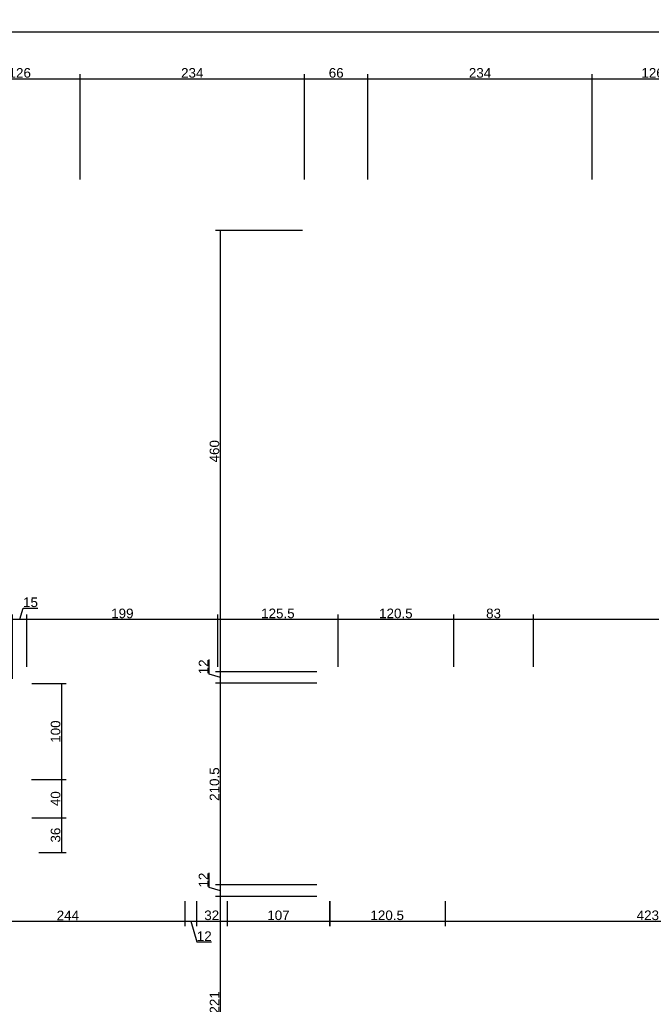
# Model space of a CAD drawing. Header units: millimetres. Extents: x 126553 to 403692, y -95821 to 38049.
# Tile 117 of 256: x 168386 to 169045, y -8161 to -7134. Entities that reach past the tile are written whole.
import ezdxf

# ---------------------------------------------------------------- set-up
doc = ezdxf.new("R2010")
doc.units = ezdxf.units.MM
doc.layers.add('11_wymiary', color=55, linetype='Continuous')
doc.layers.add('11_wymiary @ 50', color=55, linetype='Continuous')
doc.styles.add('11_RJ', font='arial.ttf')
doc.dimstyles.new('11_RJ (cc)', dxfattribs={"dimtxt": 0.2, "dimasz": 0.001, "dimexe": 0.1, "dimexo": 0.1, "dimgap": 0.02, "dimtad": 1, "dimdec": 1, "dimrnd": 0.5, "dimzin": 12, "dimdsep": 46, "dimtxsty": '11_RJ', "dimblk": 'OBLIQUE', "dimcen": 0, "dimdle": 0.01, "dimclrd": 256, "dimclre": 256, "dimclrt": 2, "dimazin": 3, "dimtfac": 1, "dimtdec": 1, "dimtofl": 0, "dimtmove": 0, "dimatfit": 3, "dimldrblk": 'DOT', "dimfxl": 1, "dimtolj": 1, "dimtzin": 13, "dimarcsym": 0})

# ---------------------------------------------------------------- blocks, each defined once
blk = doc.blocks.new('_Oblique')
at = {"color": 0, "linetype": 'ByBlock', "lineweight": -2}
blk.add_line((-0.5, -0.5), (0.5, 0.5), dxfattribs=at)
blk = doc.blocks.new('*D733')
at = {"layer": '11_wymiary', "lineweight": -2, "transparency": 16777216}
for p, q in [((168314.5, -8053.7), (168314.5, -8079.5)), ((168558.7, -8053.7), (168558.7, -8079.5)), ((168314, -8074.5), (168559.2, -8074.5))]:
    blk.add_line(p, q, dxfattribs=at)
at = {"layer": 'Defpoints', "color": 0, "transparency": 16777216}
for p in [(168314.5, -8048.7), (168558.7, -8048.7), (168558.7, -8074.5)]:
    blk.add_point(p, dxfattribs=at)
at = {"layer": '11_wymiary', "lineweight": -2, "transparency": 16777216, "xscale": 0.05, "yscale": 0.05, "zscale": 0.05, "rotation": 180}
blk.add_blockref('_Oblique', (168314.5, -8074.5), dxfattribs=at)
at = {"layer": '11_wymiary', "lineweight": -2, "transparency": 16777216, "xscale": 0.05, "yscale": 0.05, "zscale": 0.05}
blk.add_blockref('_Oblique', (168558.7, -8074.5), dxfattribs=at)
at = {"layer": '11_wymiary', "color": 2, "transparency": 16777216, "insert": (168436.6, -8068.5), "char_height": 10, "attachment_point": 5, "style": '11_RJ'}
blk.add_mtext('\\A1;244', dxfattribs=at)
blk = doc.blocks.new('_Dot')
at = {"color": 0, "linetype": 'ByBlock', "lineweight": -2}
blk.add_line((-0.5, 0), (-1, 0), dxfattribs=at)
at = {"color": 0, "linetype": 'ByBlock', "const_width": 0.5}
blk.add_lwpolyline([(-0.25, 0, 1), (0.25, 0, 1)], format="xyb", close=True, dxfattribs=at)
blk = doc.blocks.new('*D734')
at = {"layer": '11_wymiary', "lineweight": -2, "transparency": 16777216}
for p, q in [((168558.7, -8053.7), (168558.7, -8079.5)), ((168570.7, -8053.7), (168570.7, -8079.5)), ((168558.2, -8074.5), (168571.2, -8074.5)), ((168564.7, -8074.5), (168571.1, -8096.1)), ((168571.1, -8096.1), (168586.4, -8096.1))]:
    blk.add_line(p, q, dxfattribs=at)
at = {"layer": 'Defpoints', "color": 0, "transparency": 16777216}
for p in [(168558.7, -8048.7), (168570.7, -8048.7), (168570.7, -8074.5)]:
    blk.add_point(p, dxfattribs=at)
at = {"layer": '11_wymiary', "lineweight": -2, "transparency": 16777216, "xscale": 0.05, "yscale": 0.05, "zscale": 0.05, "rotation": 180}
blk.add_blockref('_Oblique', (168558.7, -8074.5), dxfattribs=at)
at = {"layer": '11_wymiary', "lineweight": -2, "transparency": 16777216, "xscale": 0.05, "yscale": 0.05, "zscale": 0.05}
blk.add_blockref('_Oblique', (168570.7, -8074.5), dxfattribs=at)
at = {"layer": '11_wymiary', "color": 2, "transparency": 16777216, "insert": (168578.8, -8090.1), "char_height": 10, "attachment_point": 5, "style": '11_RJ'}
blk.add_mtext('\\A1;12', dxfattribs=at)
blk = doc.blocks.new('*D735')
at = {"layer": '11_wymiary', "lineweight": -2, "transparency": 16777216}
for p, q in [((168570.7, -8053.7), (168570.7, -8079.5)), ((168602.6, -8053.7), (168602.6, -8079.5)), ((168570.2, -8074.5), (168603.1, -8074.5))]:
    blk.add_line(p, q, dxfattribs=at)
at = {"layer": 'Defpoints', "color": 0, "transparency": 16777216}
for p in [(168570.7, -8048.7), (168602.6, -8048.7), (168602.6, -8074.5)]:
    blk.add_point(p, dxfattribs=at)
at = {"layer": '11_wymiary', "lineweight": -2, "transparency": 16777216, "xscale": 0.05, "yscale": 0.05, "zscale": 0.05, "rotation": 180}
blk.add_blockref('_Oblique', (168570.7, -8074.5), dxfattribs=at)
at = {"layer": '11_wymiary', "lineweight": -2, "transparency": 16777216, "xscale": 0.05, "yscale": 0.05, "zscale": 0.05}
blk.add_blockref('_Oblique', (168602.6, -8074.5), dxfattribs=at)
at = {"layer": '11_wymiary', "color": 2, "transparency": 16777216, "insert": (168586.6, -8068.4), "char_height": 10, "attachment_point": 5, "style": '11_RJ'}
blk.add_mtext('\\A1;32', dxfattribs=at)
blk = doc.blocks.new('*D736')
at = {"layer": '11_wymiary', "lineweight": -2, "transparency": 16777216}
for p, q in [((168602.6, -8053.7), (168602.6, -8079.5)), ((168709.9, -8053.7), (168709.9, -8079.5)), ((168602.1, -8074.5), (168710.4, -8074.5))]:
    blk.add_line(p, q, dxfattribs=at)
at = {"layer": 'Defpoints', "color": 0, "transparency": 16777216}
for p in [(168602.6, -8048.7), (168709.9, -8048.7), (168709.9, -8074.5)]:
    blk.add_point(p, dxfattribs=at)
at = {"layer": '11_wymiary', "lineweight": -2, "transparency": 16777216, "xscale": 0.05, "yscale": 0.05, "zscale": 0.05, "rotation": 180}
blk.add_blockref('_Oblique', (168602.6, -8074.5), dxfattribs=at)
at = {"layer": '11_wymiary', "lineweight": -2, "transparency": 16777216, "xscale": 0.05, "yscale": 0.05, "zscale": 0.05}
blk.add_blockref('_Oblique', (168709.9, -8074.5), dxfattribs=at)
at = {"layer": '11_wymiary', "color": 2, "transparency": 16777216, "insert": (168656.2, -8068.4), "char_height": 10, "attachment_point": 5, "style": '11_RJ'}
blk.add_mtext('\\A1;107', dxfattribs=at)
blk = doc.blocks.new('*D737')
at = {"layer": '11_wymiary', "lineweight": -2, "transparency": 16777216}
for p, q in [((168829.9, -8053.7), (168829.9, -8079.5)), ((169252.9, -8053.7), (169252.9, -8079.5)), ((168829.4, -8074.5), (169253.4, -8074.5))]:
    blk.add_line(p, q, dxfattribs=at)
at = {"layer": 'Defpoints', "color": 0, "transparency": 16777216}
for p in [(168829.9, -8048.7), (169252.9, -8048.7), (169252.9, -8074.5)]:
    blk.add_point(p, dxfattribs=at)
at = {"layer": '11_wymiary', "lineweight": -2, "transparency": 16777216, "xscale": 0.05, "yscale": 0.05, "zscale": 0.05, "rotation": 180}
blk.add_blockref('_Oblique', (168829.9, -8074.5), dxfattribs=at)
at = {"layer": '11_wymiary', "lineweight": -2, "transparency": 16777216, "xscale": 0.05, "yscale": 0.05, "zscale": 0.05}
blk.add_blockref('_Oblique', (169252.9, -8074.5), dxfattribs=at)
at = {"layer": '11_wymiary', "color": 2, "transparency": 16777216, "insert": (169041.4, -8068.4), "char_height": 10, "attachment_point": 5, "style": '11_RJ'}
blk.add_mtext('\\A1;423', dxfattribs=at)
blk = doc.blocks.new('*D30')
at = {"layer": '11_wymiary', "lineweight": -2, "transparency": 16777216}
for p, q in [((168386.4, -7759.6), (168389.8, -7748)), ((168389.8, -7748), (168405.3, -7748)), ((168378.4, -7759.6), (168394.4, -7759.6)), ((168378.9, -7821.7), (168378.9, -7754.6)), ((168393.9, -7809.3), (168393.9, -7754.6))]:
    blk.add_line(p, q, dxfattribs=at)
at = {"layer": 'Defpoints', "color": 0, "transparency": 16777216}
for p in [(168393.9, -7759.6), (168393.9, -7814.3), (168378.9, -7826.7)]:
    blk.add_point(p, dxfattribs=at)
at = {"layer": '11_wymiary', "lineweight": -2, "transparency": 16777216, "xscale": 0.05, "yscale": 0.05, "zscale": 0.05, "rotation": 180}
blk.add_blockref('_Oblique', (168378.9, -7759.6), dxfattribs=at)
at = {"layer": '11_wymiary', "lineweight": -2, "transparency": 16777216, "xscale": 0.05, "yscale": 0.05, "zscale": 0.05}
blk.add_blockref('_Oblique', (168393.9, -7759.6), dxfattribs=at)
at = {"layer": '11_wymiary', "color": 2, "transparency": 16777216, "insert": (168397.6, -7741.9), "char_height": 10, "attachment_point": 5, "style": '11_RJ'}
blk.add_mtext('\\A1;15', dxfattribs=at)
blk = doc.blocks.new('*D31')
at = {"layer": '11_wymiary', "lineweight": -2, "transparency": 16777216}
for p, q in [((168393.4, -7759.6), (168593.4, -7759.6)), ((168393.9, -7809.3), (168393.9, -7754.6)), ((168592.9, -7809.3), (168592.9, -7754.6))]:
    blk.add_line(p, q, dxfattribs=at)
at = {"layer": 'Defpoints', "color": 0, "transparency": 16777216}
for p in [(168592.9, -7759.6), (168393.9, -7814.3), (168592.9, -7814.3)]:
    blk.add_point(p, dxfattribs=at)
at = {"layer": '11_wymiary', "lineweight": -2, "transparency": 16777216, "xscale": 0.05, "yscale": 0.05, "zscale": 0.05, "rotation": 180}
blk.add_blockref('_Oblique', (168393.9, -7759.6), dxfattribs=at)
at = {"layer": '11_wymiary', "lineweight": -2, "transparency": 16777216, "xscale": 0.05, "yscale": 0.05, "zscale": 0.05}
blk.add_blockref('_Oblique', (168592.9, -7759.6), dxfattribs=at)
at = {"layer": '11_wymiary', "color": 2, "transparency": 16777216, "insert": (168493.4, -7753.5), "char_height": 10, "attachment_point": 5, "style": '11_RJ'}
blk.add_mtext('\\A1;199', dxfattribs=at)
blk = doc.blocks.new('*D32')
at = {"layer": '11_wymiary', "lineweight": -2, "transparency": 16777216}
for p, q in [((168592.4, -7759.6), (168718.8, -7759.6)), ((168592.9, -7809.3), (168592.9, -7754.6)), ((168718.3, -7809.3), (168718.3, -7754.6))]:
    blk.add_line(p, q, dxfattribs=at)
at = {"layer": 'Defpoints', "color": 0, "transparency": 16777216}
for p in [(168718.3, -7759.6), (168592.9, -7814.3), (168718.3, -7814.3)]:
    blk.add_point(p, dxfattribs=at)
at = {"layer": '11_wymiary', "lineweight": -2, "transparency": 16777216, "xscale": 0.05, "yscale": 0.05, "zscale": 0.05, "rotation": 180}
blk.add_blockref('_Oblique', (168592.9, -7759.6), dxfattribs=at)
at = {"layer": '11_wymiary', "lineweight": -2, "transparency": 16777216, "xscale": 0.05, "yscale": 0.05, "zscale": 0.05}
blk.add_blockref('_Oblique', (168718.3, -7759.6), dxfattribs=at)
at = {"layer": '11_wymiary', "color": 2, "transparency": 16777216, "insert": (168655.6, -7753.5), "char_height": 10, "attachment_point": 5, "style": '11_RJ'}
blk.add_mtext('\\A1;125.5', dxfattribs=at)
blk = doc.blocks.new('*D33')
at = {"layer": '11_wymiary', "lineweight": -2, "transparency": 16777216}
for p, q in [((168921.6, -7759.6), (169249.4, -7759.6)), ((168922.1, -7809.3), (168922.1, -7754.6)), ((169248.9, -7809.3), (169248.9, -7754.6))]:
    blk.add_line(p, q, dxfattribs=at)
at = {"layer": 'Defpoints', "color": 0, "transparency": 16777216}
for p in [(169248.9, -7759.6), (168922.1, -7814.3), (169248.9, -7814.3)]:
    blk.add_point(p, dxfattribs=at)
at = {"layer": '11_wymiary', "lineweight": -2, "transparency": 16777216, "xscale": 0.05, "yscale": 0.05, "zscale": 0.05, "rotation": 180}
blk.add_blockref('_Oblique', (168922.1, -7759.6), dxfattribs=at)
at = {"layer": '11_wymiary', "lineweight": -2, "transparency": 16777216, "xscale": 0.05, "yscale": 0.05, "zscale": 0.05}
blk.add_blockref('_Oblique', (169248.9, -7759.6), dxfattribs=at)
at = {"layer": '11_wymiary', "color": 2, "transparency": 16777216, "insert": (169085.5, -7753.5), "char_height": 10, "attachment_point": 5, "style": '11_RJ'}
blk.add_mtext('\\A1;327', dxfattribs=at)
blk = doc.blocks.new('*D518')
at = {"layer": '11_wymiary', "lineweight": -2, "transparency": 16777216}
for p, q in [((168398.9, -7826.7), (168434.9, -7826.7)), ((168429.9, -7826.2), (168429.9, -7927.2)), ((168398.8, -7926.7), (168434.9, -7926.7))]:
    blk.add_line(p, q, dxfattribs=at)
at = {"layer": 'Defpoints', "color": 0, "transparency": 16777216}
for p in [(168393.9, -7826.7), (168393.8, -7926.7), (168429.9, -7926.7)]:
    blk.add_point(p, dxfattribs=at)
at = {"layer": '11_wymiary', "lineweight": -2, "transparency": 16777216, "xscale": 0.05, "yscale": 0.05, "zscale": 0.05}
for p, rotation in [((168429.9, -7826.7), 90), ((168429.9, -7926.7), 270)]:
    blk.add_blockref('_Oblique', p, dxfattribs=dict(at, rotation=rotation))
at = {"layer": '11_wymiary', "color": 2, "transparency": 16777216, "insert": (168423.8, -7876.7), "char_height": 10, "attachment_point": 5, "rotation": 90, "style": '11_RJ'}
blk.add_mtext('\\A1;100', dxfattribs=at)
blk = doc.blocks.new('*D519')
at = {"layer": '11_wymiary', "lineweight": -2, "transparency": 16777216}
for p, q in [((168398.8, -7926.7), (168434.9, -7926.7)), ((168429.9, -7926.2), (168429.9, -7967.2)), ((168398.9, -7966.7), (168434.9, -7966.7))]:
    blk.add_line(p, q, dxfattribs=at)
at = {"layer": 'Defpoints', "color": 0, "transparency": 16777216}
for p in [(168393.8, -7926.7), (168393.9, -7966.7), (168429.9, -7966.7)]:
    blk.add_point(p, dxfattribs=at)
at = {"layer": '11_wymiary', "lineweight": -2, "transparency": 16777216, "xscale": 0.05, "yscale": 0.05, "zscale": 0.05}
for p, rotation in [((168429.9, -7926.7), 90), ((168429.9, -7966.7), 270)]:
    blk.add_blockref('_Oblique', p, dxfattribs=dict(at, rotation=rotation))
at = {"layer": '11_wymiary', "color": 2, "transparency": 16777216, "insert": (168423.8, -7946.7), "char_height": 10, "attachment_point": 5, "rotation": 90, "style": '11_RJ'}
blk.add_mtext('\\A1;40', dxfattribs=at)
blk = doc.blocks.new('*D520')
at = {"layer": '11_wymiary', "lineweight": -2, "transparency": 16777216}
for p, q in [((168398.9, -7966.7), (168434.9, -7966.7)), ((168429.9, -7966.2), (168429.9, -8003.2)), ((168406.4, -8002.7), (168434.9, -8002.7))]:
    blk.add_line(p, q, dxfattribs=at)
at = {"layer": 'Defpoints', "color": 0, "transparency": 16777216}
for p in [(168393.9, -7966.7), (168401.4, -8002.7), (168429.9, -8002.7)]:
    blk.add_point(p, dxfattribs=at)
at = {"layer": '11_wymiary', "lineweight": -2, "transparency": 16777216, "xscale": 0.05, "yscale": 0.05, "zscale": 0.05}
for p, rotation in [((168429.9, -7966.7), 90), ((168429.9, -8002.7), 270)]:
    blk.add_blockref('_Oblique', p, dxfattribs=dict(at, rotation=rotation))
at = {"layer": '11_wymiary', "color": 2, "transparency": 16777216, "insert": (168423.8, -7984.7), "char_height": 10, "attachment_point": 5, "rotation": 90, "style": '11_RJ'}
blk.add_mtext('\\A1;36', dxfattribs=at)
blk = doc.blocks.new('*D526')
at = {"layer": '11_wymiary', "lineweight": -2, "transparency": 16777216}
for p, q in [((168696.2, -8048.7), (168590.6, -8048.7)), ((168595.6, -8270.2), (168595.6, -8048.2)), ((168696.2, -8269.7), (168590.6, -8269.7))]:
    blk.add_line(p, q, dxfattribs=at)
at = {"layer": 'Defpoints', "color": 0, "transparency": 16777216}
for p in [(168595.6, -8048.7), (168701.2, -8048.7), (168701.2, -8269.7)]:
    blk.add_point(p, dxfattribs=at)
at = {"layer": '11_wymiary', "lineweight": -2, "transparency": 16777216, "xscale": 0.05, "yscale": 0.05, "zscale": 0.05}
for p, rotation in [((168595.6, -8048.7), 90), ((168595.6, -8269.7), 270)]:
    blk.add_blockref('_Oblique', p, dxfattribs=dict(at, rotation=rotation))
at = {"layer": '11_wymiary', "color": 2, "transparency": 16777216, "insert": (168589.6, -8159.2), "char_height": 10, "attachment_point": 5, "rotation": 90, "style": '11_RJ'}
blk.add_mtext('\\A1;221', dxfattribs=at)
blk = doc.blocks.new('*D527')
at = {"layer": '11_wymiary', "lineweight": -2, "transparency": 16777216}
for p, q in [((168584.1, -8039.3), (168584.1, -8024)), ((168595.6, -8042.7), (168584.1, -8039.3)), ((168696.2, -8036.7), (168590.6, -8036.7)), ((168595.6, -8049.2), (168595.6, -8036.2)), ((168696.2, -8048.7), (168590.6, -8048.7))]:
    blk.add_line(p, q, dxfattribs=at)
at = {"layer": 'Defpoints', "color": 0, "transparency": 16777216}
for p in [(168595.6, -8036.7), (168701.2, -8036.7), (168701.2, -8048.7)]:
    blk.add_point(p, dxfattribs=at)
at = {"layer": '11_wymiary', "lineweight": -2, "transparency": 16777216, "xscale": 0.05, "yscale": 0.05, "zscale": 0.05}
for p, rotation in [((168595.6, -8036.7), 90), ((168595.6, -8048.7), 270)]:
    blk.add_blockref('_Oblique', p, dxfattribs=dict(at, rotation=rotation))
at = {"layer": '11_wymiary', "color": 2, "transparency": 16777216, "insert": (168578.1, -8031.6), "char_height": 10, "attachment_point": 5, "rotation": 90, "style": '11_RJ'}
blk.add_mtext('\\A1;12', dxfattribs=at)
blk = doc.blocks.new('*D528')
at = {"layer": '11_wymiary', "lineweight": -2, "transparency": 16777216}
for p, q in [((168595.6, -8037.2), (168595.6, -7825.8)), ((168696.2, -7826.3), (168590.6, -7826.3)), ((168696.2, -8036.7), (168590.6, -8036.7))]:
    blk.add_line(p, q, dxfattribs=at)
at = {"layer": 'Defpoints', "color": 0, "transparency": 16777216}
for p in [(168595.6, -7826.3), (168701.2, -7826.3), (168701.2, -8036.7)]:
    blk.add_point(p, dxfattribs=at)
at = {"layer": '11_wymiary', "lineweight": -2, "transparency": 16777216, "xscale": 0.05, "yscale": 0.05, "zscale": 0.05}
for p, rotation in [((168595.6, -7826.3), 90), ((168595.6, -8036.7), 270)]:
    blk.add_blockref('_Oblique', p, dxfattribs=dict(at, rotation=rotation))
at = {"layer": '11_wymiary', "color": 2, "transparency": 16777216, "insert": (168589.5, -7931.5), "char_height": 10, "attachment_point": 5, "rotation": 90, "style": '11_RJ'}
blk.add_mtext('\\A1;210.5', dxfattribs=at)
blk = doc.blocks.new('*D529')
at = {"layer": '11_wymiary', "lineweight": -2, "transparency": 16777216}
for p, q in [((168584.1, -7816.8), (168584.1, -7801.5)), ((168696.2, -7814.3), (168590.6, -7814.3)), ((168595.6, -7826.8), (168595.6, -7813.8)), ((168595.6, -7820.3), (168584.1, -7816.8)), ((168696.2, -7826.3), (168590.6, -7826.3))]:
    blk.add_line(p, q, dxfattribs=at)
at = {"layer": 'Defpoints', "color": 0, "transparency": 16777216}
for p in [(168595.6, -7814.3), (168701.2, -7814.3), (168701.2, -7826.3)]:
    blk.add_point(p, dxfattribs=at)
at = {"layer": '11_wymiary', "lineweight": -2, "transparency": 16777216, "xscale": 0.05, "yscale": 0.05, "zscale": 0.05}
for p, rotation in [((168595.6, -7814.3), 90), ((168595.6, -7826.3), 270)]:
    blk.add_blockref('_Oblique', p, dxfattribs=dict(at, rotation=rotation))
at = {"layer": '11_wymiary', "color": 2, "transparency": 16777216, "insert": (168578.1, -7809.2), "char_height": 10, "attachment_point": 5, "rotation": 90, "style": '11_RJ'}
blk.add_mtext('\\A1;12', dxfattribs=at)
blk = doc.blocks.new('*D530')
at = {"layer": '11_wymiary', "lineweight": -2, "transparency": 16777216}
for p, q in [((168681.4, -7354.2), (168590.6, -7354.2)), ((168595.6, -7814.8), (168595.6, -7353.7)), ((168696.2, -7814.3), (168590.6, -7814.3))]:
    blk.add_line(p, q, dxfattribs=at)
at = {"layer": 'Defpoints', "color": 0, "transparency": 16777216}
for p in [(168595.6, -7354.2), (168686.4, -7354.2), (168701.2, -7814.3)]:
    blk.add_point(p, dxfattribs=at)
at = {"layer": '11_wymiary', "lineweight": -2, "transparency": 16777216, "xscale": 0.05, "yscale": 0.05, "zscale": 0.05}
for p, rotation in [((168595.6, -7354.2), 90), ((168595.6, -7814.3), 270)]:
    blk.add_blockref('_Oblique', p, dxfattribs=dict(at, rotation=rotation))
at = {"layer": '11_wymiary', "color": 2, "transparency": 16777216, "insert": (168589.5, -7584.3), "char_height": 10, "attachment_point": 5, "rotation": 90, "style": '11_RJ'}
blk.add_mtext('\\A1;460', dxfattribs=at)
blk = doc.blocks.new('*D534')
at = {"layer": '11_wymiary', "lineweight": -2, "transparency": 16777216}
for p, q in [((168717.8, -7759.6), (168839.4, -7759.6)), ((168718.3, -7809.3), (168718.3, -7754.6)), ((168838.9, -7809.3), (168838.9, -7754.6))]:
    blk.add_line(p, q, dxfattribs=at)
at = {"layer": 'Defpoints', "color": 0, "transparency": 16777216}
for p in [(168838.9, -7759.6), (168718.3, -7814.3), (168838.9, -7814.3)]:
    blk.add_point(p, dxfattribs=at)
at = {"layer": '11_wymiary', "lineweight": -2, "transparency": 16777216, "xscale": 0.05, "yscale": 0.05, "zscale": 0.05, "rotation": 180}
blk.add_blockref('_Oblique', (168718.3, -7759.6), dxfattribs=at)
at = {"layer": '11_wymiary', "lineweight": -2, "transparency": 16777216, "xscale": 0.05, "yscale": 0.05, "zscale": 0.05}
blk.add_blockref('_Oblique', (168838.9, -7759.6), dxfattribs=at)
at = {"layer": '11_wymiary', "color": 2, "transparency": 16777216, "insert": (168778.6, -7753.5), "char_height": 10, "attachment_point": 5, "style": '11_RJ'}
blk.add_mtext('\\A1;120.5', dxfattribs=at)
blk = doc.blocks.new('*D535')
at = {"layer": '11_wymiary', "lineweight": -2, "transparency": 16777216}
for p, q in [((168838.4, -7759.6), (168922.6, -7759.6)), ((168838.9, -7809.3), (168838.9, -7754.6))]:
    blk.add_line(p, q, dxfattribs=at)
at = {"layer": 'Defpoints', "color": 0, "transparency": 16777216}
for p in [(168922.1, -7759.6), (168922.1, -7759.6), (168838.9, -7814.3)]:
    blk.add_point(p, dxfattribs=at)
at = {"layer": '11_wymiary', "lineweight": -2, "transparency": 16777216, "xscale": 0.05, "yscale": 0.05, "zscale": 0.05, "rotation": 180}
blk.add_blockref('_Oblique', (168838.9, -7759.6), dxfattribs=at)
at = {"layer": '11_wymiary', "lineweight": -2, "transparency": 16777216, "xscale": 0.05, "yscale": 0.05, "zscale": 0.05}
blk.add_blockref('_Oblique', (168922.1, -7759.6), dxfattribs=at)
at = {"layer": '11_wymiary', "color": 2, "transparency": 16777216, "insert": (168880.5, -7753.5), "char_height": 10, "attachment_point": 5, "style": '11_RJ'}
blk.add_mtext('\\A1;83', dxfattribs=at)
blk = doc.blocks.new('*D536')
at = {"layer": '11_wymiary', "lineweight": -2, "transparency": 16777216}
for p, q in [((168709.3, -8053.7), (168709.3, -8079.5)), ((168829.9, -8053.7), (168829.9, -8079.5)), ((168708.8, -8074.5), (168830.4, -8074.5))]:
    blk.add_line(p, q, dxfattribs=at)
at = {"layer": 'Defpoints', "color": 0, "transparency": 16777216}
for p in [(168709.3, -8048.7), (168829.9, -8048.7), (168829.9, -8074.5)]:
    blk.add_point(p, dxfattribs=at)
at = {"layer": '11_wymiary', "lineweight": -2, "transparency": 16777216, "xscale": 0.05, "yscale": 0.05, "zscale": 0.05, "rotation": 180}
blk.add_blockref('_Oblique', (168709.3, -8074.5), dxfattribs=at)
at = {"layer": '11_wymiary', "lineweight": -2, "transparency": 16777216, "xscale": 0.05, "yscale": 0.05, "zscale": 0.05}
blk.add_blockref('_Oblique', (168829.9, -8074.5), dxfattribs=at)
at = {"layer": '11_wymiary', "color": 2, "transparency": 16777216, "insert": (168769.6, -8068.4), "char_height": 10, "attachment_point": 5, "style": '11_RJ'}
blk.add_mtext('\\A1;120.5', dxfattribs=at)
blk = doc.blocks.new('*D153')
at = {"layer": '11_wymiary', "lineweight": -2, "transparency": 16777216}
for p, q in [((165060.9, -7146.7), (170393.9, -7146.7)), ((165061.4, -7170.8), (165061.4, -7141.7)), ((170393.4, -7314.9), (170393.4, -7141.7))]:
    blk.add_line(p, q, dxfattribs=at)
at = {"layer": 'Defpoints', "color": 0, "transparency": 16777216}
for p in [(170393.4, -7146.7), (165061.4, -7175.8), (170393.4, -7319.9)]:
    blk.add_point(p, dxfattribs=at)
at = {"layer": '11_wymiary', "lineweight": -2, "transparency": 16777216, "xscale": 0.05, "yscale": 0.05, "zscale": 0.05, "rotation": 180}
blk.add_blockref('_Oblique', (165061.4, -7146.7), dxfattribs=at)
at = {"layer": '11_wymiary', "lineweight": -2, "transparency": 16777216, "xscale": 0.05, "yscale": 0.05, "zscale": 0.05}
blk.add_blockref('_Oblique', (170393.4, -7146.7), dxfattribs=at)
at = {"layer": '11_wymiary', "color": 2, "transparency": 16777216, "insert": (167727.4, -7140.6), "char_height": 10, "attachment_point": 5, "style": '11_RJ'}
blk.add_mtext('\\A1;5332', dxfattribs=at)
blk = doc.blocks.new('*D174')
at = {"layer": '11_wymiary', "lineweight": -2, "transparency": 16777216}
for p, q in [((168322.9, -7195.8), (168449.9, -7195.8)), ((168323.4, -7300.9), (168323.4, -7190.8)), ((168449.4, -7300.9), (168449.4, -7190.8))]:
    blk.add_line(p, q, dxfattribs=at)
at = {"layer": 'Defpoints', "color": 0, "transparency": 16777216}
for p in [(168449.4, -7195.8), (168323.4, -7305.9), (168449.4, -7305.9)]:
    blk.add_point(p, dxfattribs=at)
at = {"layer": '11_wymiary', "lineweight": -2, "transparency": 16777216, "xscale": 0.05, "yscale": 0.05, "zscale": 0.05, "rotation": 180}
blk.add_blockref('_Oblique', (168323.4, -7195.8), dxfattribs=at)
at = {"layer": '11_wymiary', "lineweight": -2, "transparency": 16777216, "xscale": 0.05, "yscale": 0.05, "zscale": 0.05}
blk.add_blockref('_Oblique', (168449.4, -7195.8), dxfattribs=at)
at = {"layer": '11_wymiary', "color": 2, "transparency": 16777216, "insert": (168386.4, -7189.7), "char_height": 10, "attachment_point": 5, "style": '11_RJ'}
blk.add_mtext('\\A1;126', dxfattribs=at)
blk = doc.blocks.new('*D175')
at = {"layer": '11_wymiary', "lineweight": -2, "transparency": 16777216}
for p, q in [((168448.9, -7195.8), (168683.7, -7195.8)), ((168449.4, -7300.9), (168449.4, -7190.8)), ((168683.2, -7300.9), (168683.2, -7190.8))]:
    blk.add_line(p, q, dxfattribs=at)
at = {"layer": 'Defpoints', "color": 0, "transparency": 16777216}
for p in [(168683.2, -7195.8), (168449.4, -7305.9), (168683.2, -7305.9)]:
    blk.add_point(p, dxfattribs=at)
at = {"layer": '11_wymiary', "lineweight": -2, "transparency": 16777216, "xscale": 0.05, "yscale": 0.05, "zscale": 0.05, "rotation": 180}
blk.add_blockref('_Oblique', (168449.4, -7195.8), dxfattribs=at)
at = {"layer": '11_wymiary', "lineweight": -2, "transparency": 16777216, "xscale": 0.05, "yscale": 0.05, "zscale": 0.05}
blk.add_blockref('_Oblique', (168683.2, -7195.8), dxfattribs=at)
at = {"layer": '11_wymiary', "color": 2, "transparency": 16777216, "insert": (168566.3, -7189.7), "char_height": 10, "attachment_point": 5, "style": '11_RJ'}
blk.add_mtext('\\A1;234', dxfattribs=at)
blk = doc.blocks.new('*D176')
at = {"layer": '11_wymiary', "lineweight": -2, "transparency": 16777216}
for p, q in [((168749, -7195.8), (168983.7, -7195.8)), ((168749.5, -7300.9), (168749.5, -7190.8)), ((168983.2, -7300.9), (168983.2, -7190.8))]:
    blk.add_line(p, q, dxfattribs=at)
at = {"layer": 'Defpoints', "color": 0, "transparency": 16777216}
for p in [(168983.2, -7195.8), (168749.5, -7305.9), (168983.2, -7305.9)]:
    blk.add_point(p, dxfattribs=at)
at = {"layer": '11_wymiary', "lineweight": -2, "transparency": 16777216, "xscale": 0.05, "yscale": 0.05, "zscale": 0.05, "rotation": 180}
blk.add_blockref('_Oblique', (168749.5, -7195.8), dxfattribs=at)
at = {"layer": '11_wymiary', "lineweight": -2, "transparency": 16777216, "xscale": 0.05, "yscale": 0.05, "zscale": 0.05}
blk.add_blockref('_Oblique', (168983.2, -7195.8), dxfattribs=at)
at = {"layer": '11_wymiary', "color": 2, "transparency": 16777216, "insert": (168866.4, -7189.7), "char_height": 10, "attachment_point": 5, "style": '11_RJ'}
blk.add_mtext('\\A1;234', dxfattribs=at)
blk = doc.blocks.new('*D177')
at = {"layer": '11_wymiary', "lineweight": -2, "transparency": 16777216}
for p, q in [((168682.7, -7195.8), (168750, -7195.8)), ((168683.2, -7300.9), (168683.2, -7190.8)), ((168749.5, -7300.9), (168749.5, -7190.8))]:
    blk.add_line(p, q, dxfattribs=at)
at = {"layer": 'Defpoints', "color": 0, "transparency": 16777216}
for p in [(168749.5, -7195.8), (168683.2, -7305.9), (168749.5, -7305.9)]:
    blk.add_point(p, dxfattribs=at)
at = {"layer": '11_wymiary', "lineweight": -2, "transparency": 16777216, "xscale": 0.05, "yscale": 0.05, "zscale": 0.05, "rotation": 180}
blk.add_blockref('_Oblique', (168683.2, -7195.8), dxfattribs=at)
at = {"layer": '11_wymiary', "lineweight": -2, "transparency": 16777216, "xscale": 0.05, "yscale": 0.05, "zscale": 0.05}
blk.add_blockref('_Oblique', (168749.5, -7195.8), dxfattribs=at)
at = {"layer": '11_wymiary', "color": 2, "transparency": 16777216, "insert": (168716.4, -7189.7), "char_height": 10, "attachment_point": 5, "style": '11_RJ'}
blk.add_mtext('\\A1;66', dxfattribs=at)
blk = doc.blocks.new('*D179')
at = {"layer": '11_wymiary', "lineweight": -2, "transparency": 16777216}
for p, q in [((168982.7, -7195.8), (169109.9, -7195.8)), ((168983.2, -7300.9), (168983.2, -7190.8)), ((169109.4, -7300.9), (169109.4, -7190.8))]:
    blk.add_line(p, q, dxfattribs=at)
at = {"layer": 'Defpoints', "color": 0, "transparency": 16777216}
for p in [(169109.4, -7195.8), (168983.2, -7305.9), (169109.4, -7305.9)]:
    blk.add_point(p, dxfattribs=at)
at = {"layer": '11_wymiary', "lineweight": -2, "transparency": 16777216, "xscale": 0.05, "yscale": 0.05, "zscale": 0.05, "rotation": 180}
blk.add_blockref('_Oblique', (168983.2, -7195.8), dxfattribs=at)
at = {"layer": '11_wymiary', "lineweight": -2, "transparency": 16777216, "xscale": 0.05, "yscale": 0.05, "zscale": 0.05}
blk.add_blockref('_Oblique', (169109.4, -7195.8), dxfattribs=at)
at = {"layer": '11_wymiary', "color": 2, "transparency": 16777216, "insert": (169046.3, -7189.7), "char_height": 10, "attachment_point": 5, "style": '11_RJ'}
blk.add_mtext('\\A1;126', dxfattribs=at)

msp = doc.modelspace()

# ---------------------------------------------------------------- dimensions: what is measured, and where the dimension line sits
at = {"layer": '11_wymiary @ 50'}
for base, p1, p2, override, picture, middle in [((170393.35215, -7146.67203), (165061.35215, -7175.79044), (170393.35215, -7319.8716), {"dimscale": 50, "dimtix": 0, "dimtofl": 0, "dimtmove": 1, "dimatfit": 3}, '*D153', (167727.35215, -7140.56289)), ((168449.35215, -7195.79044), (168323.35215, -7305.8716), (168449.35215, -7305.8716), {"dimscale": 50, "dimtix": 0, "dimtofl": 0, "dimtmove": 1, "dimatfit": 3}, '*D174', (168386.35215, -7189.68471)), ((168683.24693, -7195.79044), (168449.35215, -7305.8716), (168683.24693, -7305.8716), {"dimscale": 50, "dimtix": 0, "dimtofl": 0, "dimtmove": 1, "dimatfit": 3}, '*D175', (168566.29954, -7189.6813)), ((168749.45738, -7195.79044), (168683.24693, -7305.8716), (168749.45738, -7305.8716), {"dimscale": 50, "dimtix": 0, "dimtofl": 0, "dimtmove": 1, "dimatfit": 3}, '*D177', (168716.35215, -7189.68471)), ((168983.24693, -7195.79044), (168749.45738, -7305.8716), (168983.24693, -7305.8716), {"dimscale": 50, "dimtix": 0, "dimtofl": 0, "dimtmove": 1, "dimatfit": 3}, '*D176', (168866.35215, -7189.6813)), ((169109.35215, -7195.79044), (168983.24693, -7305.8716), (169109.35215, -7305.8716), {"dimscale": 50, "dimtix": 0, "dimtofl": 0, "dimtmove": 1, "dimatfit": 3}, '*D179', (169046.29954, -7189.68471)), ((168393.85215, -7759.58248), (168378.85215, -7826.70291), (168393.85215, -7814.26962), {"dimscale": 50, "dimtix": 0, "dimtofl": 0, "dimtmove": 1, "dimatfit": 3}, '*D30', (168390.83387, -7741.87102)), ((168592.85215, -7759.58248), (168393.85215, -7814.26962), (168592.85215, -7814.26962), {"dimscale": 50, "dimtix": 0, "dimtofl": 0, "dimtmove": 1, "dimatfit": 3}, '*D31', (168493.35215, -7753.47675)), ((168718.32177, -7759.58248), (168592.85215, -7814.26962), (168718.32177, -7814.26962), {"dimscale": 50, "dimtix": 0, "dimtofl": 0, "dimtmove": 1, "dimatfit": 3}, '*D32', (168655.58696, -7753.47675)), ((168838.85215, -7759.58248), (168718.32177, -7814.26962), (168838.85215, -7814.26962), {"dimscale": 50, "dimtix": 0, "dimtofl": 0, "dimtmove": 0, "dimatfit": 3}, '*D534', (168778.58696, -7753.47675)), ((168922.06773, -7759.58248), (168838.85215, -7814.26962), (168922.06773, -7759.58248), {"dimscale": 50, "dimtix": 0, "dimtofl": 0, "dimtmove": 1, "dimatfit": 3}, '*D535', (168880.45994, -7753.47334)), ((169248.85215, -7759.58248), (168922.06773, -7814.26962), (169248.85215, -7814.26962), {"dimscale": 50, "dimtix": 0, "dimtofl": 0, "dimtmove": 1, "dimatfit": 3}, '*D33', (169085.45994, -7753.47334)), ((168558.65378, -8074.51553), (168314.50596, -8048.73273), (168558.65378, -8048.73273), {"dimscale": 50, "dimtix": 0, "dimtofl": 0, "dimtmove": 1, "dimatfit": 3}, '*D733', (168436.57987, -8068.49507)), ((168570.65378, -8074.51553), (168558.65378, -8048.73273), (168570.65378, -8048.73273), {"dimscale": 50, "dimtix": 0, "dimtofl": 0, "dimtmove": 1, "dimatfit": 3}, '*D734', (168572.1222, -8090.05646)), ((168602.62898, -8074.51553), (168570.65378, -8048.73273), (168602.62898, -8048.73273), {"dimscale": 50, "dimtix": 0, "dimtofl": 0, "dimtmove": 1, "dimatfit": 3}, '*D735', (168586.64138, -8068.40639)), ((168709.85215, -8074.51553), (168602.62898, -8048.73273), (168709.85215, -8048.73273), {"dimscale": 50, "dimtix": 0, "dimtofl": 0, "dimtmove": 1, "dimatfit": 3}, '*D736', (168656.24057, -8068.4098)), ((168829.85215, -8074.51553), (168709.32177, -8048.73273), (168829.85215, -8048.73273), {"dimscale": 50, "dimtix": 0, "dimtofl": 0, "dimtmove": 0, "dimatfit": 3}, '*D536', (168769.58696, -8068.4098)), ((169252.85215, -8074.51553), (168829.85215, -8048.73273), (169252.85215, -8048.73273), {"dimscale": 50, "dimtix": 0, "dimtofl": 0, "dimtmove": 1, "dimatfit": 3}, '*D737', (169041.35215, -8068.40639))]:
    dim = msp.add_linear_dim(base=base, p1=p1, p2=p2, dimstyle='11_RJ (cc)', override=override, dxfattribs=at)
    dim.commit()
    dim.dimension.update_dxf_attribs({"geometry": picture, "text_midpoint": middle})
for base, p1, p2, override, picture, middle in [((168595.6024, -7354.23273), (168701.17747, -7814.26962), (168686.35215, -7354.23273), {"dimscale": 50, "dimtix": 0, "dimtofl": 0, "dimtmove": 1, "dimatfit": 3}, '*D530', (168589.49667, -7584.25117)), ((168595.6024, -7814.26962), (168701.17747, -7826.26962), (168701.17747, -7814.26962), {"dimscale": 50, "dimtix": 0, "dimtofl": 0, "dimtmove": 1, "dimatfit": 3}, '*D529', (168578.06147, -7815.81348)), ((168595.6024, -7826.26962), (168701.17747, -8036.73273), (168701.17747, -7826.26962), {"dimscale": 50, "dimtix": 0, "dimtofl": 0, "dimtmove": 1, "dimatfit": 3}, '*D528', (168589.49667, -7931.50117)), ((168429.8685, -7926.70291), (168393.85215, -7826.70291), (168393.81168, -7926.70291), {"dimscale": 50, "dimtix": 0, "dimtofl": 0, "dimtmove": 0, "dimatfit": 3}, '*D518', (168423.76277, -7876.70291)), ((168429.8685, -7966.73273), (168393.81168, -7926.70291), (168393.85215, -7966.73273), {"dimscale": 50, "dimtix": 0, "dimtofl": 0, "dimtmove": 1, "dimatfit": 3}, '*D519', (168423.76277, -7946.71782)), ((168429.8685, -8002.73273), (168393.85215, -7966.73273), (168401.35215, -8002.73273), {"dimscale": 50, "dimtix": 0, "dimtofl": 0, "dimtmove": 1, "dimatfit": 3}, '*D520', (168423.75936, -7984.73273)), ((168595.6024, -8036.73273), (168701.17747, -8048.73273), (168701.17747, -8036.73273), {"dimscale": 50, "dimtix": 0, "dimtofl": 0, "dimtmove": 1, "dimatfit": 3}, '*D527', (168578.06147, -8038.27659)), ((168595.6024, -8048.73273), (168701.17747, -8269.73273), (168701.17747, -8048.73273), {"dimscale": 50, "dimtix": 0, "dimtofl": 0, "dimtmove": 1, "dimatfit": 3}, '*D526', (168589.58194, -8159.23273))]:
    dim = msp.add_linear_dim(base=base, p1=p1, p2=p2, angle=90, dimstyle='11_RJ (cc)', override=override, dxfattribs=at)
    dim.commit()
    dim.dimension.update_dxf_attribs({"geometry": picture, "text_midpoint": middle})

doc.saveas('drawing.dxf')
